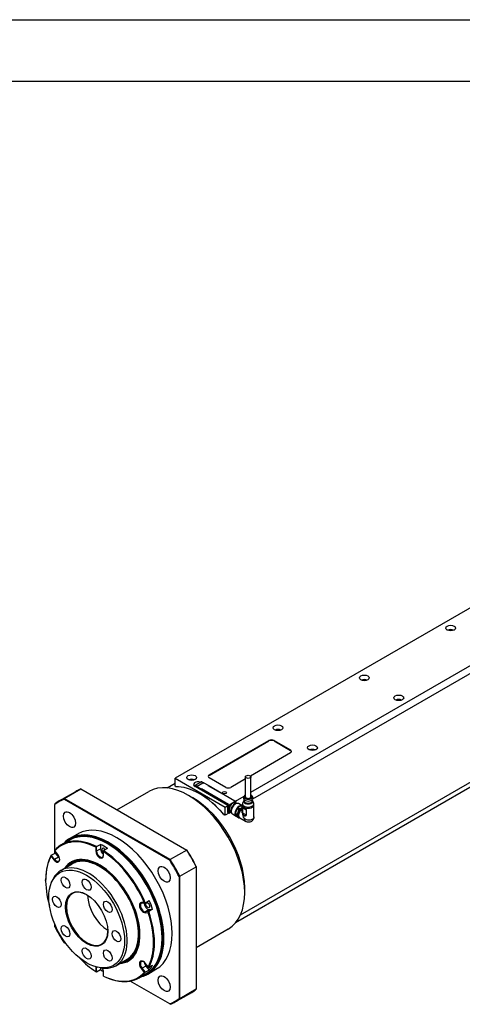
# Model space of a CAD drawing. Extents: x 0 to 2359, y -14 to 1663.
# Tile 18 of 23: x 1873 to 2054, y 1260 to 1663. Entities that reach past the tile are written whole.
import ezdxf

# ---------------------------------------------------------------- set-up
doc = ezdxf.new("R2010")
doc.units = 0
doc.header["$LTSCALE"] = 25.4
doc.layers.get('0').update_dxf_attribs({"linetype": 'CONTINUOUS'})

# ---------------------------------------------------------------- blocks, each defined once
blk = doc.blocks.new('A$C8bd774c7')
for p, q in [((67.06, 51.78), (266.76, 167.08)), ((269.43, 165.35), (67.72, 48.9)), ((185.24, 143.69), (36.06, 57.56)), ((50.03, 58.89), (74.42, 72.97)), ((50.03, 58.69), (74.42, 72.77)), ((74.42, 72.97), (74.42, 72.77)), ((76.54, 72.97), (83.26, 69.1)), ((76.54, 72.77), (76.54, 72.97)), ((76.54, 72.77), (83.26, 68.89)), ((83.26, 69.1), (83.26, 68.89)), ((83.26, 67.87), (66.9, 58.43)), ((62.79, 1.61), (165.12, 60.69)), ((36.06, 57.56), (56.57, 45.72)), ((36.06, 54.3), (36.06, 57.56)), ((50.03, 58.69), (50.03, 58.89)), ((56.75, 53.79), (50.03, 57.67)), ((64.81, 57.22), (58.87, 53.79)), ((166.94, 59.64), (60.76, -1.66)), ((64.81, 49.93), (64.81, 58.09)), ((67.06, 49.93), (67.06, 58.09)), ((-9.33, 49.27), (-2.61, 53.15)), ((-2.61, 53.15), (40.8, 28.09)), ((32.79, 53.57), (36.06, 55.46)), ((36.54, 54.02), (36.06, 54.3)), ((36.2, 54.02), (36.37, 54.12)), ((57.63, 46.34), (44.19, 54.09)), ((44.2, 54.09), (44.2, 54.48)), ((44.27, 54.37), (44.27, 54.05)), ((44.9, 54.01), (44.27, 54.37)), ((44.32, 54.69), (46.65, 56.04)), ((46.78, 56.02), (44.45, 54.68)), ((44.45, 54.68), (45.08, 54.32)), ((44.9, 54.01), (44.9, 53.68)), ((44.9, 54.01), (45.03, 53.94)), ((45.03, 53.87), (45.03, 54.03)), ((45.04, 54.01), (46.74, 53.03)), ((45.04, 53.85), (45.04, 54.01)), ((46.74, 52.87), (45.04, 53.85)), ((45.21, 54.16), (45.05, 54.07)), ((45.08, 54.32), (47.41, 55.66)), ((45.29, 54.19), (45.08, 54.32)), ((45.08, 54.07), (45.29, 54.19)), ((46.78, 53.09), (45.08, 54.07)), ((45.08, 53.58), (45.08, 53.83)), ((45.11, 53.56), (45.11, 53.81)), ((45.15, 53.54), (45.15, 53.75)), ((45.16, 53.77), (45.17, 53.77)), ((46.74, 53.03), (46.74, 52.87)), ((46.74, 52.87), (57.77, 46.5)), ((47.4, 55.66), (46.78, 56.02)), ((46.85, 53.13), (46.78, 53.09)), ((46.81, 53.03), (46.85, 53.05)), ((46.81, 52.87), (46.81, 53.03)), ((46.85, 52.89), (46.81, 52.87)), ((46.81, 52.87), (57.81, 46.52)), ((57.95, 46.72), (46.85, 53.13)), ((46.85, 53.05), (57.86, 46.69)), ((46.85, 53.05), (46.85, 52.89)), ((46.85, 52.89), (57.82, 46.55)), ((46.9, 56.04), (47.5, 55.69)), ((47.41, 55.66), (47.62, 55.54)), ((47.68, 55.59), (47.54, 55.68)), ((47.62, 55.54), (47.84, 55.66)), ((47.81, 55.67), (47.66, 55.58)), ((47.84, 55.66), (49.57, 54.66)), ((47.86, 55.67), (49.59, 54.67)), ((49.57, 54.66), (49.5, 54.62)), ((49.5, 54.62), (60.56, 48.23)), ((49.52, 54.63), (60.56, 48.25)), ((49.6, 54.58), (49.6, 54.64)), ((-11.38, 48.28), (-4.66, 52.16)), ((-9.44, 48.93), (33.84, 23.94)), ((34.08, 24.21), (-9.33, 49.27)), ((12.22, 44.59), (25.29, 52.13)), ((43.31, 49.5), (41.54, 50.52)), ((46.32, 51.03), (46.14, 51.13)), ((60.83, 48.18), (64.33, 50.21)), ((64.12, 48.37), (63.7, 47.36)), ((64.31, 50.16), (64.07, 49.58)), ((64.26, 48.25), (64.26, 48.77)), ((67.57, 50.16), (67.81, 49.58)), ((67.61, 48.25), (67.61, 48.77)), ((67.76, 48.37), (68.18, 47.36)), ((-13.26, 47.01), (-13.26, 46.73)), ((-13.26, 26.81), (-13.26, 46.73)), ((56.57, 45.72), (57.63, 46.34)), ((56.57, 42.46), (56.57, 45.72)), ((57.63, 43.48), (57.63, 46.34)), ((57.81, 46.52), (57.77, 46.5)), ((57.83, 46.45), (57.81, 46.44)), ((57.81, 46.44), (57.81, 43.78)), ((57.83, 43.42), (57.83, 46.64)), ((57.84, 46.62), (58.12, 46.46)), ((57.84, 43.4), (57.84, 46.62)), ((57.9, 46.71), (57.85, 46.69)), ((57.88, 46.68), (57.95, 46.72)), ((58.16, 46.52), (57.88, 46.68)), ((58.12, 46.46), (58.12, 43.23)), ((60.92, 48.11), (58.16, 46.52)), ((58.19, 46.46), (60.95, 48.05)), ((58.19, 44.85), (58.19, 46.46)), ((58.19, 43.23), (58.19, 44.85)), ((60.93, 47.11), (60.55, 47.33)), ((60.56, 48.23), (60.63, 48.28)), ((60.56, 48.25), (60.61, 48.28)), ((60.56, 48.23), (60.56, 48.25)), ((60.63, 48.28), (60.92, 48.11)), ((60.63, 46.95), (60.74, 47.01)), ((60.66, 48.28), (60.94, 48.11)), ((61.32, 44.89), (60.73, 43.37)), ((60.95, 48.05), (60.95, 47.12)), ((60.97, 47.12), (60.97, 48.07)), ((62.18, 44.55), (61.36, 45.02)), ((62.18, 44.55), (61.49, 42.78)), ((61.63, 42.75), (62.3, 44.48)), ((61.71, 45.46), (62.53, 44.98)), ((62.99, 46.19), (61.81, 45.51)), ((63.56, 46.23), (61.99, 47.13)), ((63.56, 45.58), (62.53, 44.98)), ((62.62, 44.87), (63.56, 45.41)), ((63.56, 45.97), (63.08, 46.25)), ((63.56, 46.5), (63.33, 46.36)), ((63.43, 46.22), (63.56, 46.14)), ((63.56, 43.34), (63.56, 46.67)), ((63.68, 45.47), (63.68, 43.38)), ((63.7, 45.65), (63.7, 45.65)), ((63.7, 45.5), (63.7, 45.5)), ((63.7, 43.36), (63.7, 45.45)), ((63.7, 45.45), (65.17, 44.6)), ((64.33, 45.52), (64.33, 45.52)), ((64.37, 45.47), (64.37, 45.47)), ((65.17, 44.6), (65.17, 42.51)), ((65.21, 42.5), (65.21, 44.59)), ((68.31, 41.75), (68.31, 46.67)), ((56.57, 42.46), (55.88, 42.86)), ((56.26, 42.64), (56.08, 42.53)), ((58, 43.29), (56.57, 42.46)), ((57.77, 43.76), (57.63, 43.85)), ((57.63, 43.81), (57.83, 43.69)), ((57.82, 43.65), (57.63, 43.76)), ((57.83, 43.45), (57.63, 43.56)), ((57.7, 43.52), (57.63, 43.48)), ((57.8, 43.76), (57.83, 43.78)), ((57.83, 43.8), (57.81, 43.78)), ((57.82, 43.65), (57.83, 43.65)), ((58.12, 43.23), (57.84, 43.4)), ((57.85, 43.37), (58.13, 43.21)), ((58.18, 43.21), (58.99, 43.68)), ((58.99, 43.69), (58.19, 43.23)), ((58.98, 43.73), (58.6, 43.95)), ((58.97, 44.07), (58.97, 43.95)), ((61.08, 41.88), (59.49, 42.8)), ((60.67, 43.25), (61.49, 42.78)), ((61.49, 42.31), (60.67, 42.79)), ((60.73, 42.72), (61.32, 41.88)), ((61.36, 41.81), (62.18, 41.34)), ((61.49, 42.31), (62.18, 41.34)), ((62.3, 41.38), (61.63, 42.34)), ((64.93, 39.81), (62.54, 41.19)), ((63.7, 43.36), (65.17, 42.51)), ((-7.16, 32.82), (-3.8, 34.76)), ((-10.45, 30.34), (-7.26, 32.18)), ((3.54, 29.33), (3.54, 27.76)), ((3.89, 29.55), (5.48, 30.46)), ((3.89, 27.76), (3.89, 29.55)), ((3.89, 27.76), (5.48, 28.68)), ((5.48, 30.46), (5.48, 28.68)), ((8.31, 28.83), (6.72, 27.91)), ((8.66, 30.52), (8.49, 30.62)), ((-14.76, 25.57), (-13.58, 24.11)), ((-14.65, 26), (-13.06, 26.92)), ((-13.32, 24.34), (-14.65, 26)), ((-13.32, 24.34), (-13.58, 24.11)), ((-11.72, 25.26), (-13.32, 24.34)), ((-11.99, 26.37), (-13.16, 27.84)), ((-13.06, 26.92), (-11.72, 25.26)), ((3.89, 27.76), (3.54, 27.76)), ((6.72, 27.91), (6.72, 27.49)), ((6.72, 25.92), (6.72, 27.49)), ((40.8, 28.09), (34.08, 24.21)), ((40.91, 28.02), (40.8, 28.09)), ((-10.72, 19.79), (-6.05, 22.49)), ((38.01, 17.41), (44.72, 21.29)), ((44.72, 21.42), (44.72, 21.29)), ((44.72, 21.29), (44.72, -28.84)), ((37.65, 17.33), (37.65, -32.64)), ((38.01, -32.72), (38.01, 17.41)), ((-16.97, 15.72), (-16.97, 15.92)), ((-14.66, 14.65), (-14.33, 15.44)), ((64.52, 12.76), (64.52, 10.72)), ((23.42, 6.71), (22.24, 6.61)), ((22.51, 6.48), (22.24, 6.61)), ((22.51, 6.48), (23.85, 6.6)), ((23.85, 6.6), (25.44, 7.52)), ((23.92, 2.84), (23.83, 2.51)), ((23.83, 2.51), (25.01, 2.61)), ((25.51, 3.76), (23.92, 2.84)), ((25.26, 2.96), (23.92, 2.84)), ((26.85, 3.88), (25.26, 2.96)), ((25.51, 3.76), (26.85, 3.88)), ((-13.26, -3.25), (-13.26, -2.15)), ((30.76, -7.76), (30.76, -7.96)), ((44.72, -11.71), (57.79, -4.16)), ((-8.49, -10.41), (-9.44, -9.86)), ((3.89, -20), (3.54, -20)), ((3.54, -20), (3.54, -21.57)), ((4.23, -19.81), (3.89, -20)), ((3.89, -21.79), (3.89, -20)), ((5.35, -20.02), (6.21, -20.13)), ((5.48, -20.03), (5.48, -20.87)), ((11.78, -19.18), (16.45, -16.48)), ((24.1, -19.31), (22.51, -20.23)), ((25.01, -19.65), (23.83, -18.19)), ((24.1, -19.31), (25.44, -20.97)), ((25.26, -19.88), (26.85, -18.96)), ((5.48, -20.87), (3.89, -21.79)), ((6.72, -23.41), (6.72, -21.84)), ((6.72, -23.41), (6.72, -23.42)), ((21.05, -24.22), (24.24, -22.38)), ((22.51, -20.23), (22.24, -20.45)), ((22.24, -20.45), (23.42, -21.92)), ((23.85, -21.89), (22.51, -20.23)), ((25.44, -20.97), (23.85, -21.89)), ((24.84, -22.61), (28.2, -20.67)), ((33.84, -34.85), (17.62, -25.48)), ((36.12, -33.99), (42.84, -30.11)), ((44.72, -28.84), (38.01, -32.72)), ((33.84, -34.85), (34.08, -34.98))]:
    blk.add_line(p, q)
for centre, radius, start, end in [((44.45, 54.48), 0.25, 120, 180), ((45.08, 54.03), 0.05, 120, 180), ((46.78, 55.82), 0.25, 60, 120), ((47.84, 55.62), 0.05, 60, 120), ((57.88, 46.64), 0.05, 120, 180), ((60.63, 48.23), 0.05, 60, 120), ((60.92, 48.07), 0.05, 0, 60), ((57.88, 43.42), 0.05, 180, 240), ((58.16, 43.25), 0.05, 240, 300)]:
    blk.add_arc(centre, radius, start, end)
for centre, major_axis in [((148.85, 119), (-2, 0)), ((113.49, 98.59), (-2, 0)), ((127.63, 90.43), (-2, 0)), ((78.14, 78.18), (-2, 0)), ((92.28, 70.01), (-2, 0)), ((42.78, 57.77), (-2, 0)), ((65.94, 58.09), (1.13, 0)), ((56.21, 51.64), (-0.81, 0)), ((-7.18, 40.6), (1.75, -3.03)), ((-0.18, -0.1), (-10.96, 18.99)), ((31.57, 18.23), (1.75, -3.03)), ((-8.8, 14.84), (-1.26, 2.19)), ((-0.18, 13.98), (1.26, -2.19)), ((-0.18, -0.1), (-6.13, 10.61)), ((-12.37, 6.94), (-1.26, 2.19)), ((8.45, 4.88), (1.26, -2.19)), ((24.81, 5.58), (0.563, -0.974)), ((-8.8, -5.08), (-1.26, 2.19)), ((12.02, -7.14), (1.26, -2.19)), ((-0.18, -14.19), (-1.26, 2.19)), ((8.45, -15.04), (1.26, -2.19)), ((31.57, -26.52), (-1.75, 3.03))]:
    blk.add_ellipse(centre, major_axis=major_axis, ratio=0.57735)
for centre, major_axis, ratio, start_param, end_param in [((148.85, 117.17), (-2, 0), 0.57735, 4.061417, 5.363361), ((113.49, 96.75), (-2, 0), 0.57735, 4.061417, 5.363361), ((127.63, 88.59), (-2, 0), 0.57735, 4.061417, 5.363361), ((78.14, 76.34), (-2, 0), 0.57735, 4.061417, 5.363361), ((75.48, 72.36), (-1.5, 0), 0.57735, 3.926991, 5.497787), ((75.48, 72.16), (-1.5, 0), 0.57735, 3.926991, 5.497787), ((82.2, 68.48), (1.5, 0), 0.57735, 5.497787, 7.068583), ((82.2, 68.28), (1.5, 0), 0.57735, 0.118126, 0.785398), ((92.28, 68.18), (-2, 0), 0.57735, 4.061417, 5.363361), ((41.54, 23.98), (-16.25, 28.15), 0.57735, 3.141593, 6.283185), ((42.78, 55.93), (-2, 0), 0.57735, 4.061417, 5.363361), ((51.09, 58.28), (-1.5, 0), 0.57735, 5.497787, 7.068583), ((51.09, 58.07), (-1.5, 0), 0.57735, 5.497787, 6.16506), ((19.09, 11.02), (-23.75, 41.14), 0.57735, 6.200398, 6.283185), ((46.14, 26.64), (-15, 25.98), 0.57735, 5.009917, 5.985657), ((45.61, 54.91), (-2, 0), 0.57735, 4.254596, 7.068583), ((44.45, 54.48), (-0.25, 0), 0.57735, 0, 0.785398), ((44.45, 54.48), (-0.125, -0.217), 0.57735, 3.926991, 5.497787), ((44.45, 54.48), (-0.125, 0.217), 0.57735, 5.497787, 6.283185), ((45.08, 54.11), (-0.125, -0.217), 0.57735, 3.926991, 5.497787), ((45.08, 54.03), (-0.05, 0), 0.57735, 0, 0.785398), ((45.08, 53.87), (-0.05, 0), 0.57735, 0, 0.785398), ((45.08, 54.03), (-0.025, -0.0433), 0.57735, 3.926991, 5.497787), ((45.08, 54.03), (-0.025, 0.0433), 0.57735, 5.497787, 6.283185), ((45.18, 53.73), (-0.025, 0.0433), 0.57735, 5.497787, 7.068583), ((46.78, 55.82), (-0.125, 0.217), 0.57735, 5.497787, 6.283185), ((46.78, 53.05), (0.025, 0.0433), 0.57735, 0.785398, 2.356194), ((46.78, 53.05), (0.05, 0), 0.57735, 3.926991, 5.497787), ((46.78, 52.89), (-0.05, 0), 0.57735, 0.785398, 2.356194), ((46.78, 55.82), (0.125, 0.217), 0.57735, 0, 0.785398), ((46.78, 53.05), (0.025, -0.0433), 0.57735, 0.785398, 2.356194), ((46.85, 53.09), (0, -0.0577), 0.000564, 0.785398, 2.356576), ((47.41, 55.46), (0.125, 0.217), 0.57735, 0, 0.785398), ((47.84, 55.62), (-0.025, 0.0433), 0.57735, 5.497787, 6.283185), ((47.84, 55.62), (0.025, 0.0433), 0.57735, 0, 0.785398), ((49.5, 54.58), (0.025, 0.0433), 0.57735, 0, 0.785398), ((49.57, 54.62), (0.025, 0.0433), 0.57735, 5.497787, 7.068583), ((57.81, 54.4), (1.5, 0), 0.57735, 3.926991, 5.497787), ((12.37, 7.14), (-23.75, 41.14), 0.57735, 6.200398, 6.365973), ((12.2, 7.04), (-23.63, 40.92), 0.57735, 6.202335, 6.364036), ((43.31, 25.01), (15, -25.98), 0.57735, 0.785398, 2.356194), ((46.32, 26.74), (-14.88, 25.76), 0.57735, 5.025997, 5.497787), ((65.94, 49.32), (-1.93, 0), 0.57735, 6.045244, 9.662719), ((65.94, 48.12), (-1.87, 0), 0.57735, 6.049032, 9.658931), ((65.94, 48.17), (-1.78, 0), 0.57735, 5.941823, 9.766141), ((65.94, 48.17), (-1.78, 0), 0.57735, 5.945917, 9.762047), ((65.94, 49.93), (-1.68, 0), 0.57735, 5.448812, 10.259152), ((65.94, 49.93), (1.13, 0), 0.57735, 3.141593, 6.283185), ((57.77, 46.46), (0.025, -0.0433), 0.57735, 0.785398, 2.356194), ((57.81, 46.48), (0.025, -0.0433), 0.57735, 1.730344, 2.356194), ((57.82, 46.49), (0.0375, -0.065), 0.57735, 2.298972, 2.356194), ((57.88, 46.64), (-0.05, 0), 0.57735, 0, 0.785398), ((57.88, 46.64), (-0.025, -0.0433), 0.57735, 3.926991, 5.497787), ((57.88, 46.64), (-0.025, 0.0433), 0.57735, 5.497787, 6.283185), ((57.95, 46.68), (-0.0707, 0), 0.57735, 4.712389, 5.497787), ((58.16, 46.48), (0.025, 0.0433), 0.57735, 0.785398, 2.356194), ((58.16, 46.48), (-0.05, 0), 0.57735, 0.785398, 2.356194), ((58.16, 46.48), (0.025, -0.0433), 0.57735, 0.785398, 2.356194), ((59.57, 45.64), (0.97, 1.69), 0.57735, 0, 2.356194), ((59.57, 45.64), (-0.97, -1.69), 0.57735, 5.497787, 6.283185), ((60.28, 45.23), (1, 1.73), 0.57735, 0.392078, 2.749515), ((60.74, 44.97), (-1.25, -2.17), 0.57735, 3.141593, 6.283185), ((60.63, 45.03), (1.17, 2.04), 0.57735, 0.785398, 2.356194), ((62.33, 44.05), (1.25, 2.17), 0.57735, 0.014894, 3.141593), ((60.63, 48.23), (-0.025, 0.0433), 0.57735, 5.497787, 6.283185), ((60.63, 48.23), (0.025, 0.0433), 0.57735, 0, 0.785398), ((62.4, 44.01), (1.2, 2.08), 0.57735, 1.477175, 2.188017), ((60.92, 48.07), (0.025, 0.0433), 0.57735, 0, 0.785398), ((60.92, 48.07), (-0.025, 0.0433), 0.57735, 3.926991, 5.497787), ((60.92, 48.07), (0.05, 0), 0.57735, 5.497787, 6.283185), ((61.13, 44.82), (0.204, 0.363), 0.344782, 5.108421, 5.48533), ((62.39, 44.01), (1.22, 2.12), 0.57735, 1.19226, 1.425734), ((61.8, 45.65), (-0.271, -0.19), 0.400363, 0.978898, 1.355808), ((62.4, 44.01), (1.2, 2.08), 0.57735, 0.429977, 1.140819), ((63.73, 43.24), (-1.19, -2.06), 0.57735, 4.025575, 6.283185), ((63.22, 43.54), (1.22, 2.12), 0.57735, 1.19226, 1.425734), ((63.29, 43.5), (-1.17, -2.04), 0.57735, 4.342543, 4.558636), ((62.74, 46.2), (-0.377, -0.124), 0.278148, 2.213921, 2.59083), ((62.39, 44.01), (1.22, 2.12), 0.57735, 0.145062, 0.378537), ((65.94, 47.05), (-2.3, 0), 0.57735, 6.049032, 9.658931), ((65.94, 46.67), (-2.38, 0), 0.57735, 0, 3.141593), ((63.77, 45.49), (-0.1, 0), 0.57735, 0.312735, 0.784851), ((63.29, 43.5), (1.18, 2.04), 0.57735, 0.256951, 0.257854), ((65.94, 48.25), (-1.68, 0), 0.57735, 0, 3.141593), ((63.73, 43.24), (1.19, 2.06), 0.57735, 0.332686, 0.334172), ((65.24, 44.65), (-0.1, 0), 0.57735, 0.785945, 1.258061), ((57.77, 43.81), (0.025, -0.0433), 0.57735, 5.497787, 7.068583), ((57.82, 43.71), (-0.0375, 0.065), 0.57735, 2.356194, 2.413417), ((57.88, 43.42), (-0.05, 0), 0.57735, 0, 0.785398), ((57.88, 43.42), (-0.025, -0.0433), 0.57735, 5.497787, 6.283185), ((58.16, 43.25), (0.05, 0), 0.57735, 3.926991, 5.497787), ((58.16, 43.25), (-0.025, -0.0433), 0.57735, 5.497787, 6.283185), ((58.16, 43.25), (0.025, -0.0433), 0.57735, 0, 0.785398), ((62.39, 44.01), (1.22, 2.12), 0.57735, 2.239457, 2.472932), ((60.65, 43.6), (0.086, 0.428), 0.313153, 3.830852, 4.207761), ((60.65, 42.71), (0.151, -0.196), 0.261811, 1.403782, 1.780691), ((62.4, 44.01), (-1.2, -2.08), 0.57735, 5.665965, 6.376807), ((61.13, 42.04), (-0.237, 0.255), 0.131764, 3.531391, 3.9083), ((63.22, 43.54), (1.22, 2.12), 0.57735, 2.239457, 2.472932), ((63.29, 43.5), (-1.17, -2.04), 0.57735, 5.38974, 5.605834), ((63.22, 43.54), (-1.22, -2.12), 0.57735, 0.145062, 0.285123), ((63.29, 43.5), (-1.17, -2.04), 0.57735, 0.153753, 0.160311), ((65.94, 41.97), (-1.68, 2.91), 0.57735, 0.785398, 1.570796), ((63.77, 43.4), (-0.1, 0), 0.57735, 0.31485, 0.784837), ((63.29, 43.5), (-0.73, -1.26), 0.57735, 1.328945, 1.329207), ((63.29, 43.5), (1.18, 2.04), 0.57735, 4.443346, 4.443612), ((65.24, 42.56), (0.1, 0), 0.57735, 3.927538, 4.399654), ((8.84, 5.1), (16, -27.71), 0.57735, 6.106178, 9.601786), ((8.49, 4.9), (-15.75, 27.28), 0.57735, 3.141593, 6.283185), ((12.2, 7.04), (-16, 27.71), 0.57735, 3.141593, 6.283185), ((5.3, 3.06), (-15.75, 27.28), 0.57735, 5.561322, 6.48145), ((5.13, 2.96), (-15.63, 27.06), 0.57735, 5.569849, 6.472922), ((8.66, 5), (-15.88, 27.5), 0.57735, 3.016019, 6.408759), ((6.89, 3.98), (15.75, -27.28), 0.57735, 2.29266, 2.419729), ((6.89, 27.86), (1, -1.73), 0.57735, 3.926991, 5.372459), ((6.89, 27.86), (-0.563, 0.974), 0.57735, 4.829846, 8.415287), ((8.66, 5), (-15.63, 27.06), 0.57735, 3.926991, 5.497787), ((5.13, 2.96), (-15.63, 27.06), 0.57735, 0.333862, 1.162651), ((5.3, 3.06), (-15.75, 27.28), 0.57735, 0.325334, 0.785398), ((-12.79, 25.24), (1.13, -1.95), 0.57735, 4.974188, 8.115781), ((-12.61, 25.34), (1, -1.73), 0.57735, 4.974188, 7.007888), ((6.89, 3.98), (-15.75, 27.28), 0.57735, 0.298794, 0.325334), ((-11.02, 26.26), (1, -1.73), 0.57735, 4.974188, 5.341156), ((5.13, 2.96), (-11.69, 20.24), 0.57735, 2.867115, 6.557663), ((5.13, 2.96), (11.5, -19.92), 0.57735, 6.074252, 9.633711), ((5.13, 2.96), (11.3, -19.57), 0.57735, 6.189078, 9.518885), ((5.13, 26.84), (1.13, -1.95), 0.57735, 3.926991, 7.068583), ((5.3, 26.94), (1, -1.73), 0.57735, 3.926991, 7.068583), ((5.3, 3.06), (-15.75, 27.28), 0.57735, 4.514124, 5.434252), ((5.13, 2.96), (15.63, -27.06), 0.57735, 1.381059, 2.284132), ((12.37, 7.14), (-23.75, 41.14), 0.57735, 4.629601, 4.795177), ((19.09, 11.02), (23.75, -41.14), 0.57735, 1.488009, 1.653584), ((19.27, 11.12), (-23.63, 40.92), 0.57735, 4.631538, 4.79324), ((0.53, 0.31), (11.25, -19.49), 0.57735, 5.862651, 9.845312), ((5.57, 3.21), (-11.69, 20.24), 0.57735, 0.018908, 0.274478), ((5.79, 3.34), (-11.72, 20.3), 0.57735, 0.172408, 0.283991), ((12.2, 7.04), (23.63, -40.92), 0.57735, 1.489946, 1.651647), ((0, 0), (6, -10.39), 0.57735, 2.366558, 7.05822), ((8.66, 5), (-6, 10.39), 0.57735, 0.807094, 2.334499), ((23.04, 4.56), (-1.13, 1.95), 0.57735, 6.021386, 9.162979), ((23.22, 4.66), (1, -1.73), 0.57735, 2.879793, 6.021386), ((24.81, 5.58), (1, -1.73), 0.57735, 3.821732, 6.021386), ((6.89, 3.98), (15.75, -27.28), 0.57735, 1.245462, 1.372532), ((5.13, 2.96), (15.63, -27.06), 0.57735, 0.333862, 1.236935), ((5.3, 3.06), (15.75, -27.28), 0.57735, 0.325334, 1.245462), ((12.2, 7.04), (-23.63, 40.92), 0.57735, 1.489946, 1.651647), ((5.13, 2.96), (-15.63, 27.06), 0.57735, 1.978942, 2.284132), ((5.13, -20.92), (1.13, -1.95), 0.57735, 3.712917, 3.926991), ((5.3, -20.82), (-1, 1.73), 0.57735, 0.607746, 0.785398), ((5.13, -20.92), (-1.13, 1.95), 0.57735, 3.926991, 4.788342), ((5.57, 3.21), (11.69, -20.24), 0.57735, 6.008707, 6.264278), ((5.79, 3.34), (11.72, -20.3), 0.57735, 5.999195, 6.110778), ((23.04, -19.32), (-1.13, 1.95), 0.57735, 4.974188, 8.115781), ((23.22, -19.22), (-1, 1.73), 0.57735, 5.558483, 8.115781), ((24.81, -18.3), (1, -1.73), 0.57735, 4.083622, 4.974188), ((6.89, 3.98), (15.75, -27.28), 0.57735, 0.198265, 0.325334), ((6.89, 3.98), (-15.75, 27.28), 0.57735, 2.29266, 2.347812), ((5.3, 3.06), (15.75, -27.28), 0.57735, 5.561322, 6.48145), ((5.13, 2.96), (15.63, -27.06), 0.57735, 5.569849, 6.472922), ((19.09, 11.02), (23.75, -41.14), 0.57735, 0, 0.082788), ((12.2, 7.04), (23.63, -40.92), 0.57735, 6.202335, 6.364036), ((12.37, 7.14), (23.75, -41.14), 0.57735, 6.200398, 6.365973)]:
    blk.add_ellipse(centre, major_axis=major_axis, ratio=ratio, start_param=start_param, end_param=end_param)
for points, knots in [([(45.21, 54.16), (45.21, 54.16), (45.21, 54.17), (45.24, 54.18), (45.26, 54.19), (45.29, 54.19)], [-0.01777132, -0.01777132, -0.01777132, -0.01777132, -0.01635097, -0.01635097, 0, 0, 0, 0]), ([(47.66, 55.58), (47.66, 55.58), (47.66, 55.58), (47.64, 55.57), (47.63, 55.56), (47.62, 55.54)], [-0.01777132, -0.01777132, -0.01777132, -0.01777132, -0.01635097, -0.01635097, 0, 0, 0, 0]), ([(64.26, 48.6), (64.22, 48.56), (64.19, 48.51), (64.14, 48.43), (64.13, 48.4), (64.12, 48.37)], [3.474303, 3.474303, 3.474303, 3.474303, 3.6131279, 3.6131279, 3.6928376, 3.6928376, 3.6928376, 3.6928376]), ([(63.7, 47.36), (63.68, 47.32), (63.67, 47.28), (63.64, 47.19), (63.63, 47.14), (63.6, 47.05), (63.59, 47.01), (63.58, 46.91), (63.57, 46.86), (63.56, 46.77), (63.56, 46.72), (63.56, 46.67)], [3.6928376, 3.6928376, 3.6928376, 3.6928376, 3.7396682, 3.7396682, 3.7864989, 3.7864989, 3.8333295, 3.8333295, 3.8801602, 3.8801602, 3.9269908, 3.9269908, 3.9269908, 3.9269908]), ([(65.21, 44.59), (65.21, 44.7), (65.11, 44.95), (64.65, 45.34), (64.06, 45.68), (63.77, 45.81), (63.69, 45.65), (63.68, 45.56), (63.68, 45.47)], [0, 0, 0, 0, 0.142857, 0.285714, 0.571429, 0.857143, 0.892857, 1, 1, 1, 1]), ([(63.7, 45.45), (63.7, 45.53), (63.71, 45.62), (63.8, 45.76), (64.08, 45.64), (64.65, 45.31), (65.07, 44.94), (65.17, 44.71), (65.17, 44.6)], [0, 0, 0, 0, 0.107143, 0.142857, 0.428571, 0.714286, 0.857143, 1, 1, 1, 1]), ([(68.31, 46.67), (68.31, 46.72), (68.31, 46.77), (68.3, 46.86), (68.3, 46.91), (68.28, 47.01), (68.27, 47.05), (68.25, 47.14), (68.24, 47.19), (68.21, 47.28), (68.19, 47.32), (68.18, 47.36)], [0.7853982, 0.7853982, 0.7853982, 0.7853982, 0.8322288, 0.8322288, 0.8790595, 0.8790595, 0.9258901, 0.9258901, 0.9727208, 0.9727208, 1.0195514, 1.0195514, 1.0195514, 1.0195514]), ([(63.68, 43.38), (63.68, 43.27), (63.71, 42.98), (63.88, 42.51), (64.1, 42.29), (64.26, 42.2)], [0, 0, 0, 0, 0.285577, 0.571153, 1, 1, 1, 1]), ([(65.17, 42.51), (65.17, 42.41), (65.07, 42.22), (64.76, 42.11), (64.31, 42.18), (63.93, 42.49), (63.73, 42.99), (63.7, 43.25), (63.7, 43.36)], [0, 0, 0, 0, 0.142857, 0.285714, 0.428571, 0.714286, 0.857143, 1, 1, 1, 1]), ([(64.26, 42.2), (64.31, 42.17), (64.47, 42.09), (64.77, 42.05), (65.1, 42.18), (65.21, 42.39), (65.21, 42.5)], [0, 0, 0, 0, 0.142442, 0.428295, 0.714147, 1, 1, 1, 1]), ([(67.62, 40.69), (67.49, 40.62), (67.07, 40.43), (66.21, 40.31), (65.13, 40.49), (64.51, 40.81), (64.26, 41)], [0.5000002, 0.5000002, 0.5000002, 0.5000002, 0.5714286, 0.7142857, 0.8571429, 1, 1, 1, 1]), ([(64.26, 41), (64.3, 40.69), (64.47, 40.2), (64.78, 39.89), (64.94, 39.8)], [0, 0, 0, 0, 0.1428571, 0.2495068, 0.2495068, 0.2495068, 0.2495068]), ([(68.31, 41.74), (68.31, 41.48), (68.27, 41.22), (68.1, 40.74), (67.98, 40.52), (67.68, 40.13), (67.5, 39.97), (67.11, 39.71), (66.89, 39.61), (66.45, 39.5), (66.22, 39.47), (65.76, 39.5), (65.53, 39.55), (65.19, 39.67), (65.06, 39.73), (64.94, 39.8)], [0.002344, 0.002344, 0.002344, 0.002344, 0.1570156, 0.1570156, 0.3076616, 0.3076616, 0.4507963, 0.4507963, 0.5893381, 0.5893381, 0.72601, 0.72601, 0.8631302, 0.8631302, 0.9480123, 0.9480123, 0.9480123, 0.9480123]), ([(68.31, 41.75), (68.31, 41.69), (68.29, 41.4), (68.08, 41.01), (67.74, 40.76), (67.62, 40.69)], [0.2499953, 0.2499953, 0.2499953, 0.2499953, 0.2857143, 0.4285714, 0.5000002, 0.5000002, 0.5000002, 0.5000002]), ([(-8.8, 20.9), (-8.76, 20.95), (-8.73, 21.01), (-8.03, 22), (-7.24, 22.76), (-6.34, 23.33)], [5.219472, 5.219472, 5.219472, 5.219472, 5.2332604, 5.2332604, 5.4784122, 5.4784122, 5.4784122, 5.4784122]), ([(16.45, -16.48), (16.8, -16.28), (17.13, -16.05), (18.53, -14.91), (19.4, -13.7), (20.62, -10.74), (20.98, -9.01), (21.14, -5.2), (20.95, -3.12), (20.04, 1.18), (19.33, 3.39), (17.44, 7.74), (16.27, 9.87), (13.59, 13.82), (12.08, 15.64), (8.88, 18.8), (7.2, 20.14), (3.81, 22.18), (2.11, 22.89), (-1.12, 23.61), (-2.65, 23.62), (-4.75, 23.12), (-5.43, 22.85), (-6.05, 22.49)], [3.926991, 3.926991, 3.926991, 3.926991, 4.021351, 4.021351, 4.343953, 4.343953, 4.664041, 4.664041, 4.983299, 4.983299, 5.302621, 5.302621, 5.622055, 5.622055, 5.941501, 5.941501, 6.260853, 6.260853, 6.580098, 6.580098, 6.899834, 6.899834, 7.068583, 7.068583, 7.068583, 7.068583])]:
    blk.add_open_spline(points, degree=3, knots=knots)
for points, degree in [([(-9.44, 48.93), (-9.4, 49.04), (-9.37, 49.16), (-9.33, 49.27)], 3), ([(67.76, 48.37), (67.72, 48.45), (67.68, 48.53), (67.61, 48.6)], 3), ([(62.3, 44.48), (62.24, 44.51), (62.18, 44.55)], 2), ([(62.53, 44.98), (62.57, 44.92), (62.62, 44.87)], 2), ([(63.94, 45.69), (63.94, 45.69), (63.93, 45.69)], 2), ([(61.44, 41.77), (61.31, 41.78), (61.19, 41.82), (61.08, 41.88)], 3), ([(61.49, 42.78), (61.57, 42.77), (61.63, 42.75)], 2), ([(61.63, 42.34), (61.57, 42.33), (61.49, 42.31)], 2), ([(62.18, 41.34), (62.24, 41.36), (62.3, 41.38)], 2), ([(3.89, 29.55), (3.77, 29.47), (3.65, 29.4), (3.54, 29.33)], 3), ([(-14.76, 25.57), (-14.72, 25.72), (-14.69, 25.86), (-14.65, 26)], 3), ([(-13.24, 28.02), (-13.22, 27.96), (-13.19, 27.9), (-13.16, 27.84)], 3), ([(34.08, 24.21), (34, 24.12), (33.92, 24.03), (33.84, 23.94)], 3), ([(37.65, 17.33), (37.77, 17.36), (37.89, 17.38), (38.01, 17.41)], 3), ([(23.42, 6.71), (23.56, 6.68), (23.7, 6.64), (23.85, 6.6)], 3), ([(25.26, 2.96), (25.18, 2.84), (25.09, 2.73), (25.01, 2.61)], 3), ([(17.03, -17.15), (16.04, -17.68), (14.92, -17.99), (13.7, -18.07)], 3), ([(25.01, -19.65), (25.09, -19.73), (25.18, -19.8), (25.26, -19.88)], 3), ([(3.89, -21.79), (3.77, -21.72), (3.65, -21.64), (3.54, -21.57)], 3), ([(23.85, -21.89), (23.7, -21.9), (23.56, -21.91), (23.42, -21.92)], 3), ([(38.01, -32.72), (37.89, -32.69), (37.77, -32.67), (37.65, -32.64)], 3)]:
    blk.add_open_spline(points, degree=degree)
blk.add_rational_spline([(55.88, 42.86), (55.98, 42.7), (56.08, 42.53)], [1, 1.00004107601, 1], degree=2)
blk = doc.blocks.new('ata-Border-A1-002')
at = {"color": 253, "ltscale": 0.5}
blk.add_line((0, 594), (841, 594), dxfattribs=at)
blk.add_line((7, 585), (834, 585))

msp = doc.modelspace()

# ---------------------------------------------------------------- block references
at = {"xscale": 2.8, "yscale": 2.8, "zscale": 2.8}
msp.add_blockref('ata-Border-A1-002', (0, 0), dxfattribs=at)
msp.add_blockref('A$C8bd774c7', (1900.3788825, 1295.2706554))

doc.saveas('drawing.dxf')
